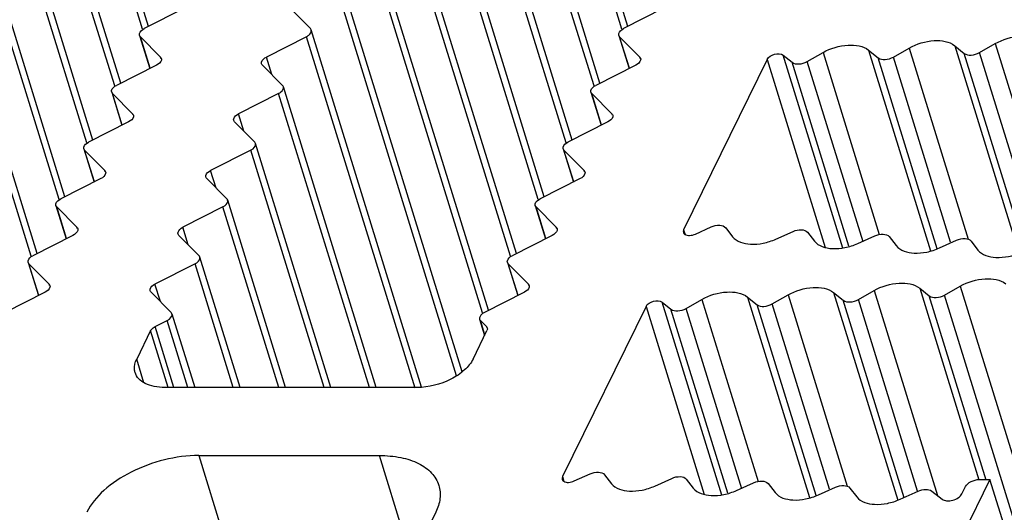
# Model space of a CAD drawing. Header units: millimetres. Extents: x 0 to 594, y 0 to 420.
# Tile 97 of 117: x 521.34 to 534.28, y 180.42 to 186.89. Entities that reach past the tile are written whole.
import ezdxf

# ---------------------------------------------------------------- set-up
doc = ezdxf.new("R2010")
doc.units = ezdxf.units.MM
doc.header["$LTSCALE"] = 32.67
doc.layers.get('0').update_dxf_attribs({"linetype": 'CONTINUOUS'})
doc.layers.add('3_ALL_AXES', color=7, linetype='CONTINUOUS')

msp = doc.modelspace()

# ---------------------------------------------------------------- linework, layer by layer
at = {"color": 7, "linetype": 'CONTINUOUS'}
for p, q in [((523.11504, 182.85935), (523.2748, 182.94035)), ((527.39113, 182.94035), (527.47139, 182.85935)), ((523.05679, 182.80661), (522.87338, 182.43287)), ((527.29447, 182.43287), (527.47788, 182.80661))]:
    msp.add_line(p, q, dxfattribs=at)
at = {"color": 9, "linetype": 'CONTINUOUS'}
for p, q in [((523.28754, 182.0599), (523.05679, 182.80661)), ((523.36209, 182.0599), (523.11504, 182.85935)), ((527.47139, 182.85935), (527.4772, 182.84055))]:
    msp.add_line(p, q, dxfattribs=at)
at = {"color": 7, "linetype": 'CONTINUOUS'}
msp.add_open_spline([(523.05679, 182.80661), (523.05932, 182.81177), (523.07394, 182.83406), (523.09657, 182.84999), (523.11504, 182.85935)], degree=3, knots=[0, 0, 0, 0, 0.21730292, 1, 1, 1, 1], dxfattribs=at)
for points in [[(527.47139, 182.85935), (527.47615, 182.85455), (527.48, 182.84851), (527.482, 182.84204)], [(527.482, 182.84204), (527.48552, 182.83068), (527.48312, 182.81728), (527.47788, 182.80661)]]:
    msp.add_open_spline(points, degree=3, dxfattribs=at)
at = {"layer": '3_ALL_AXES', "color": 7, "linetype": 'CONTINUOUS'}
for p, q in [((523.02909, 186.80382), (521.42964, 191.97965)), ((529.32915, 186.80382), (527.7297, 191.97965)), ((522.66304, 186.05789), (521.06359, 191.23372)), ((528.9631, 186.05789), (527.36365, 191.23372)), ((522.29699, 185.31196), (520.69754, 190.48778)), ((528.59705, 185.31196), (526.9976, 190.48778)), ((521.93094, 184.56603), (520.33149, 189.74185)), ((528.231, 184.56603), (526.63155, 189.74185)), ((521.56489, 183.8201), (519.96544, 188.99592)), ((527.86495, 183.8201), (526.2655, 188.99592)), ((527.4989, 183.07416), (525.89945, 188.24999)), ((527.15231, 182.26526), (525.5334, 187.50406)), ((523.49994, 187.04254), (522.97311, 186.77544)), ((524.89204, 187.04254), (525.15673, 186.77544)), ((529.8, 187.04254), (529.27317, 186.77544)), ((526.61852, 182.06212), (525.16735, 186.75813)), ((522.91073, 186.68726), (523.04532, 186.2517)), ((522.92134, 186.66994), (523.18624, 186.40263)), ((525.10496, 186.66994), (524.57771, 186.40263)), ((529.21078, 186.68726), (529.34538, 186.2517)), ((529.2214, 186.66994), (529.4863, 186.40263)), ((532.81977, 186.40248), (533.02682, 186.52037)), ((533.62637, 186.55144), (533.75207, 186.45041)), ((533.95193, 186.46075), (534.15897, 186.57864)), ((531.16078, 186.37002), (530.06289, 184.13278)), ((531.37187, 186.427), (531.48775, 186.33386)), ((531.68761, 186.34421), (531.89466, 186.4621)), ((532.49416, 186.4932), (532.61991, 186.39213)), ((523.13389, 186.2966), (522.60706, 186.02951)), ((524.52599, 186.2966), (524.79068, 186.02951)), ((529.43395, 186.2966), (528.90712, 186.02951)), ((526.02265, 182.0599), (524.8013, 186.01219)), ((522.54468, 185.94132), (522.67927, 185.50577)), ((522.55529, 185.92401), (522.82019, 185.6567)), ((524.73891, 185.92401), (524.21166, 185.6567)), ((528.84473, 185.94132), (528.97933, 185.50577)), ((528.85535, 185.92401), (529.12025, 185.6567)), ((522.76784, 185.55067), (522.24101, 185.28358)), ((524.15994, 185.55067), (524.42463, 185.28358)), ((529.0679, 185.55067), (528.54107, 185.28358)), ((525.42609, 182.0599), (524.43525, 185.26626)), ((522.17863, 185.19539), (522.31322, 184.75984)), ((522.18924, 185.17807), (522.45414, 184.91077)), ((524.37286, 185.17807), (523.84561, 184.91077)), ((528.47868, 185.19539), (528.61328, 184.75984)), ((528.4893, 185.17807), (528.7542, 184.91077)), ((522.40179, 184.80474), (521.87496, 184.53765)), ((523.79389, 184.80474), (524.05858, 184.53765)), ((528.70185, 184.80474), (528.17502, 184.53765)), ((521.81258, 184.44946), (521.94717, 184.0139)), ((521.82319, 184.43214), (522.08809, 184.16484)), ((524.00681, 184.43214), (523.47956, 184.16484)), ((524.82953, 182.0599), (524.0692, 184.52033)), ((528.11263, 184.44946), (528.24723, 184.0139)), ((528.12325, 184.43214), (528.38815, 184.16484)), ((530.21807, 184.0758), (530.42536, 184.16894)), ((522.03574, 184.05881), (521.50891, 183.79172)), ((523.42784, 184.05881), (523.69253, 183.79172)), ((528.3358, 184.05881), (527.80897, 183.79172)), ((530.61507, 184.15859), (530.70641, 184.0407)), ((531.27539, 184.0096), (531.50033, 184.11067)), ((531.69003, 184.10032), (531.78138, 183.98243)), ((532.35044, 183.95136), (532.57529, 184.05239)), ((532.765, 184.04205), (532.85634, 183.92416)), ((533.42547, 183.89312), (533.65026, 183.99412)), ((533.83997, 183.98378), (533.93084, 183.86648)), ((521.44653, 183.70353), (521.58112, 183.26797)), ((521.45714, 183.68621), (521.72204, 183.41891)), ((523.64076, 183.68621), (523.11351, 183.41891)), ((524.23297, 182.0599), (523.70315, 183.7744)), ((527.74658, 183.70353), (527.88118, 183.26797)), ((527.7572, 183.68621), (528.0221, 183.41891)), ((533.49177, 183.27422), (533.69776, 183.39151)), ((521.66969, 183.31288), (521.14286, 183.04578)), ((523.06179, 183.31288), (523.32648, 183.04578)), ((527.96975, 183.31288), (527.44292, 183.04578)), ((531.22745, 183.15768), (531.4345, 183.27557)), ((532.03405, 183.30663), (532.15975, 183.2056)), ((532.35961, 183.21595), (532.56665, 183.33384)), ((533.16624, 183.36488), (533.29191, 183.26387)), ((529.77955, 183.1822), (529.89543, 183.08906)), ((530.09529, 183.0994), (530.30234, 183.2173)), ((530.90184, 183.2484), (531.02759, 183.14733)), ((523.33718, 183.02852), (523.6365, 182.0599)), ((529.56846, 183.12522), (528.47058, 180.88797)), ((527.38051, 182.95766), (527.44678, 182.74323)), ((526.55881, 182.0599), (523.24299, 182.0599)), ((523.68836, 181.16555), (526.06465, 181.16555)), ((528.62575, 180.83099), (528.83304, 180.92413)), ((529.02275, 180.91379), (529.11409, 180.7959)), ((529.68307, 180.76479), (529.90801, 180.86586)), ((530.09772, 180.85552), (530.18906, 180.73762)), ((530.75812, 180.70656), (530.98297, 180.80759)), ((534.08903, 180.8504), (533.63147, 179.91799)), ((533.95087, 180.8504), (534.08903, 180.8504)), ((548.61301, 133.85079), (534.08903, 180.8504)), ((531.17268, 180.79724), (531.26402, 180.67936)), ((531.83315, 180.64831), (532.05794, 180.74932)), ((532.24765, 180.73897), (532.33853, 180.62168)), ((532.90765, 180.59065), (533.14552, 180.69752)), ((533.32425, 180.69809), (533.45933, 180.59238)), ((533.7212, 180.66392), (533.76696, 180.75716)), ((526.80387, 180.41962), (526.51901, 179.83913))]:
    msp.add_line(p, q, dxfattribs=at)
at = {"layer": '3_ALL_AXES', "color": 9, "linetype": 'CONTINUOUS'}
for p, q in [((522.95039, 186.76842), (521.36726, 191.89146)), ((529.25045, 186.76842), (527.66731, 191.89146)), ((522.58434, 186.02249), (521.0012, 191.14553)), ((528.8844, 186.02249), (527.30126, 191.14553)), ((522.21829, 185.27656), (520.63515, 190.3996)), ((528.51835, 185.27656), (526.93521, 190.3996)), ((521.85224, 184.53063), (520.2691, 189.65367)), ((528.1523, 184.53063), (526.56916, 189.65367)), ((521.48619, 183.78469), (519.90305, 188.90773)), ((527.78625, 183.78469), (526.20311, 188.90773)), ((527.4202, 183.03876), (525.83706, 188.1618)), ((527.07904, 182.21228), (525.47101, 187.41587)), ((523.04987, 186.25401), (522.92134, 186.66994)), ((526.53212, 182.05165), (525.10496, 186.66994)), ((529.34993, 186.25401), (529.2214, 186.66994)), ((533.02682, 186.52037), (533.80323, 184.00791)), ((533.6264, 186.55141), (534.46869, 183.82578)), ((534.15898, 186.57865), (534.99164, 183.88414)), ((523.19204, 186.38386), (523.18624, 186.40263)), ((524.64876, 186.17272), (524.57771, 186.40263)), ((529.4921, 186.38386), (529.4863, 186.40263)), ((531.16078, 186.37002), (531.92442, 183.89887)), ((532.15552, 183.89113), (531.37187, 186.427)), ((531.89466, 186.4621), (532.63374, 184.07045)), ((532.49424, 186.49314), (533.30885, 183.85708)), ((533.39507, 183.88372), (532.61991, 186.39213)), ((533.57153, 183.96979), (532.81977, 186.40248)), ((534.5549, 183.85243), (533.75207, 186.45041)), ((534.73085, 183.94017), (533.95193, 186.46075)), ((532.23502, 183.9157), (531.48775, 186.33386)), ((532.42038, 183.97298), (531.68761, 186.34421)), ((522.68382, 185.50807), (522.55529, 185.92401)), ((525.93301, 182.0599), (524.73891, 185.92401)), ((528.98388, 185.50807), (528.85535, 185.92401)), ((522.82599, 185.63793), (522.82019, 185.6567)), ((524.28271, 185.42679), (524.21166, 185.6567)), ((529.12605, 185.63793), (529.12025, 185.6567)), ((522.31777, 184.76214), (522.18924, 185.17807)), ((525.33645, 182.0599), (524.37286, 185.17807)), ((528.61783, 184.76214), (528.4893, 185.17807)), ((522.45994, 184.892), (522.45414, 184.91077)), ((523.91666, 184.68086), (523.84561, 184.91077)), ((528.76, 184.892), (528.7542, 184.91077)), ((521.95172, 184.01621), (521.82319, 184.43214)), ((524.73989, 182.0599), (524.00681, 184.43214)), ((528.25178, 184.01621), (528.12325, 184.43214)), ((522.09389, 184.14607), (522.08809, 184.16484)), ((523.55061, 183.93493), (523.47956, 184.16484)), ((528.39395, 184.14607), (528.38815, 184.16484)), ((530.06289, 184.13278), (530.0821, 184.07064)), ((521.58567, 183.27028), (521.45714, 183.68621)), ((524.14333, 182.0599), (523.64076, 183.68621)), ((527.88573, 183.27028), (527.7572, 183.68621)), ((521.72784, 183.40014), (521.72204, 183.41891)), ((523.18456, 183.189), (523.11351, 183.41891)), ((528.0279, 183.40014), (528.0221, 183.41891)), ((533.69776, 183.39151), (548.22174, 136.3919)), ((531.4345, 183.27557), (532.21091, 180.76311)), ((532.03408, 183.30661), (532.87637, 180.58098)), ((532.56666, 183.33384), (533.39932, 180.63934)), ((533.16624, 183.36488), (533.94394, 180.84826)), ((534.04043, 180.84167), (533.29191, 183.26387)), ((548.01575, 136.27461), (533.49177, 183.27422)), ((530.5632, 180.64632), (529.77955, 183.1822)), ((530.30234, 183.2173), (531.04142, 180.82565)), ((530.90193, 183.24833), (531.71653, 180.61228)), ((531.80275, 180.63892), (531.02759, 183.14733)), ((531.97921, 180.72499), (531.22745, 183.15768)), ((532.96259, 180.60762), (532.15975, 183.2056)), ((533.13853, 180.69536), (532.35961, 183.21595)), ((529.56846, 183.12522), (530.3321, 180.65406)), ((530.6427, 180.67089), (529.89543, 183.08906)), ((530.82806, 180.72817), (530.09529, 183.0994)), ((523.54687, 182.0599), (523.2748, 182.94035)), ((527.45001, 182.74981), (527.39113, 182.94035)), ((522.96943, 182.12206), (522.87338, 182.43287)), ((523.68836, 181.16555), (525.06545, 176.70926)), ((526.49373, 179.77704), (526.06465, 181.16555)), ((528.47058, 180.88797), (528.48978, 180.82584))]:
    msp.add_line(p, q, dxfattribs=at)
at = {"layer": '3_ALL_AXES', "color": 7, "linetype": 'CONTINUOUS'}
for points, knots in [([(522.91078, 186.68727), (522.90857, 186.69444), (522.90896, 186.73432), (522.94607, 186.76173), (522.97311, 186.77544)], [0, 0, 0, 0, 0.1982389, 1, 1, 1, 1]), ([(525.10496, 186.66994), (525.11555, 186.67531), (525.14634, 186.69355), (525.17479, 186.73386), (525.16729, 186.75811)], [0, 0, 0, 0, 0.31865481, 1, 1, 1, 1]), ([(529.21084, 186.68727), (529.20862, 186.69444), (529.20902, 186.73432), (529.24612, 186.76173), (529.27317, 186.77544)], [0, 0, 0, 0, 0.1982389, 1, 1, 1, 1]), ([(534.15897, 186.57864), (534.25872, 186.63544), (534.45968, 186.69724), (534.68653, 186.66758), (534.75856, 186.60968)], [0, 0, 0, 0, 0.55397803, 1, 1, 1, 1]), ([(531.89466, 186.4621), (531.99439, 186.51888), (532.1953, 186.58065), (532.42214, 186.55109), (532.49416, 186.4932)], [0, 0, 0, 0, 0.55394462, 1, 1, 1, 1]), ([(533.02682, 186.52037), (533.12656, 186.57716), (533.3275, 186.63895), (533.55434, 186.60933), (533.62637, 186.55144)], [0, 0, 0, 0, 0.55396375, 1, 1, 1, 1]), ([(523.19676, 186.38532), (523.19899, 186.37811), (523.19852, 186.33794), (523.16113, 186.31041), (523.13389, 186.2966)], [0, 0, 0, 0, 0.1981289, 1, 1, 1, 1]), ([(524.51529, 186.31428), (524.51311, 186.32147), (524.51358, 186.36138), (524.55064, 186.38888), (524.57771, 186.40263)], [0, 0, 0, 0, 0.19842178, 1, 1, 1, 1]), ([(529.49682, 186.38532), (529.49905, 186.37811), (529.49857, 186.33794), (529.46119, 186.31041), (529.43395, 186.2966)], [0, 0, 0, 0, 0.1981289, 1, 1, 1, 1]), ([(531.16078, 186.37002), (531.17829, 186.40571), (531.2532, 186.44685), (531.34233, 186.45074), (531.37187, 186.427)], [0, 0, 0, 0, 0.51193418, 1, 1, 1, 1]), ([(532.61991, 186.39213), (532.64392, 186.37284), (532.71953, 186.36293), (532.78652, 186.38355), (532.81977, 186.40248)], [0, 0, 0, 0, 0.4460011, 1, 1, 1, 1]), ([(533.75207, 186.45041), (533.77608, 186.43111), (533.85169, 186.4212), (533.91868, 186.44182), (533.95193, 186.46075)], [0, 0, 0, 0, 0.4460011, 1, 1, 1, 1]), ([(531.48775, 186.33386), (531.51176, 186.31456), (531.58737, 186.30465), (531.65436, 186.32528), (531.68761, 186.34421)], [0, 0, 0, 0, 0.44600119, 1, 1, 1, 1]), ([(522.54473, 185.94134), (522.54252, 185.94851), (522.54291, 185.98839), (522.58002, 186.0158), (522.60706, 186.02951)], [0, 0, 0, 0, 0.1982389, 1, 1, 1, 1]), ([(524.73891, 185.92401), (524.7495, 185.92937), (524.78029, 185.94762), (524.80874, 185.98793), (524.80124, 186.01217)], [0, 0, 0, 0, 0.31865481, 1, 1, 1, 1]), ([(528.84479, 185.94134), (528.84257, 185.94851), (528.84297, 185.98839), (528.88007, 186.0158), (528.90712, 186.02951)], [0, 0, 0, 0, 0.1982389, 1, 1, 1, 1]), ([(522.83071, 185.63939), (522.83294, 185.63218), (522.83247, 185.59201), (522.79508, 185.56448), (522.76784, 185.55067)], [0, 0, 0, 0, 0.1981289, 1, 1, 1, 1]), ([(524.14924, 185.56835), (524.14706, 185.57554), (524.14753, 185.61545), (524.18459, 185.64295), (524.21166, 185.6567)], [0, 0, 0, 0, 0.19842178, 1, 1, 1, 1]), ([(529.13077, 185.63939), (529.133, 185.63218), (529.13252, 185.59201), (529.09514, 185.56448), (529.0679, 185.55067)], [0, 0, 0, 0, 0.1981289, 1, 1, 1, 1]), ([(522.17868, 185.19541), (522.17647, 185.20257), (522.17686, 185.24246), (522.21397, 185.26987), (522.24101, 185.28358)], [0, 0, 0, 0, 0.1982389, 1, 1, 1, 1]), ([(524.37286, 185.17807), (524.38345, 185.18344), (524.41424, 185.20169), (524.44269, 185.24199), (524.43519, 185.26624)], [0, 0, 0, 0, 0.31865481, 1, 1, 1, 1]), ([(528.47874, 185.19541), (528.47652, 185.20257), (528.47692, 185.24246), (528.51402, 185.26987), (528.54107, 185.28358)], [0, 0, 0, 0, 0.1982389, 1, 1, 1, 1]), ([(522.46466, 184.89346), (522.46689, 184.88625), (522.46642, 184.84608), (522.42903, 184.81855), (522.40179, 184.80474)], [0, 0, 0, 0, 0.1981289, 1, 1, 1, 1]), ([(523.78319, 184.82242), (523.78101, 184.82961), (523.78148, 184.86952), (523.81854, 184.89702), (523.84561, 184.91077)], [0, 0, 0, 0, 0.19842178, 1, 1, 1, 1]), ([(528.76472, 184.89346), (528.76695, 184.88625), (528.76647, 184.84608), (528.72909, 184.81855), (528.70185, 184.80474)], [0, 0, 0, 0, 0.1981289, 1, 1, 1, 1]), ([(521.81263, 184.44948), (521.81042, 184.45664), (521.81081, 184.49653), (521.84792, 184.52393), (521.87496, 184.53765)], [0, 0, 0, 0, 0.1982389, 1, 1, 1, 1]), ([(524.00681, 184.43214), (524.0174, 184.43751), (524.04819, 184.45575), (524.07664, 184.49606), (524.06914, 184.52031)], [0, 0, 0, 0, 0.31865481, 1, 1, 1, 1]), ([(528.11269, 184.44948), (528.11047, 184.45664), (528.11087, 184.49653), (528.14797, 184.52393), (528.17502, 184.53765)], [0, 0, 0, 0, 0.1982389, 1, 1, 1, 1]), ([(523.41714, 184.07648), (523.41496, 184.08368), (523.41542, 184.12359), (523.45249, 184.15109), (523.47956, 184.16484)], [0, 0, 0, 0, 0.19842178, 1, 1, 1, 1]), ([(530.42536, 184.16894), (530.45989, 184.18445), (530.52457, 184.2002), (530.59776, 184.18092), (530.61507, 184.15859)], [0, 0, 0, 0, 0.57263137, 1, 1, 1, 1]), ([(522.09861, 184.14752), (522.10084, 184.14032), (522.10037, 184.10015), (522.06298, 184.07262), (522.03574, 184.05881)], [0, 0, 0, 0, 0.1981289, 1, 1, 1, 1]), ([(528.39867, 184.14752), (528.4009, 184.14032), (528.40042, 184.10015), (528.36304, 184.07262), (528.3358, 184.05881)], [0, 0, 0, 0, 0.1981289, 1, 1, 1, 1]), ([(530.05878, 184.09719), (530.06187, 184.08698), (530.08568, 184.06121), (530.14717, 184.05379), (530.19413, 184.06504), (530.21807, 184.0758)], [0, 0, 0, 0, 0.18299781, 0.55000156, 1, 1, 1, 1]), ([(530.70641, 184.0407), (530.75831, 183.97372), (530.91612, 183.93217), (531.11105, 183.95083), (531.22202, 183.98562), (531.27539, 184.0096)], [0, 0, 0, 0, 0.42574404, 0.70601561, 1, 1, 1, 1]), ([(531.50033, 184.11067), (531.53485, 184.12618), (531.59953, 184.14193), (531.67273, 184.12265), (531.69003, 184.10032)], [0, 0, 0, 0, 0.57263107, 1, 1, 1, 1]), ([(532.57529, 184.05239), (532.60982, 184.06791), (532.6745, 184.08365), (532.7477, 184.06438), (532.765, 184.04205)], [0, 0, 0, 0, 0.57263107, 1, 1, 1, 1]), ([(531.78138, 183.98243), (531.83328, 183.91544), (531.99112, 183.87389), (532.18608, 183.89257), (532.29706, 183.92738), (532.35044, 183.95136)], [0, 0, 0, 0, 0.42574619, 0.70602152, 1, 1, 1, 1]), ([(532.85634, 183.92416), (532.90825, 183.85716), (533.06611, 183.81561), (533.2611, 183.8343), (533.37208, 183.86913), (533.42547, 183.89312)], [0, 0, 0, 0, 0.42574633, 0.706025, 1, 1, 1, 1]), ([(533.65026, 183.99412), (533.68479, 184.00964), (533.74947, 184.02538), (533.82267, 184.00611), (533.83997, 183.98378)], [0, 0, 0, 0, 0.5726311, 1, 1, 1, 1]), ([(521.44658, 183.70355), (521.44437, 183.71071), (521.44476, 183.75059), (521.48187, 183.778), (521.50891, 183.79172)], [0, 0, 0, 0, 0.1982389, 1, 1, 1, 1]), ([(527.74664, 183.70355), (527.74442, 183.71071), (527.74482, 183.75059), (527.78192, 183.778), (527.80897, 183.79172)], [0, 0, 0, 0, 0.1982389, 1, 1, 1, 1]), ([(533.93084, 183.86648), (533.98275, 183.79949), (534.14062, 183.75794), (534.3356, 183.77663), (534.44659, 183.81146), (534.49997, 183.83545)], [0, 0, 0, 0, 0.42574824, 0.70602656, 1, 1, 1, 1]), ([(523.64076, 183.68621), (523.65135, 183.69158), (523.68214, 183.70982), (523.71059, 183.75013), (523.70309, 183.77438)], [0, 0, 0, 0, 0.31865481, 1, 1, 1, 1]), ([(521.73256, 183.40159), (521.73479, 183.39438), (521.73432, 183.35421), (521.69693, 183.32669), (521.66969, 183.31288)], [0, 0, 0, 0, 0.1981289, 1, 1, 1, 1]), ([(523.05109, 183.33055), (523.04891, 183.33774), (523.04937, 183.37765), (523.08644, 183.40515), (523.11351, 183.41891)], [0, 0, 0, 0, 0.19842178, 1, 1, 1, 1]), ([(528.03261, 183.40159), (528.03485, 183.39438), (528.03437, 183.35421), (527.99699, 183.32669), (527.96975, 183.31288)], [0, 0, 0, 0, 0.1981289, 1, 1, 1, 1]), ([(532.56665, 183.33384), (532.6664, 183.39063), (532.86736, 183.45243), (533.09421, 183.42278), (533.16624, 183.36488)], [0, 0, 0, 0, 0.55397803, 1, 1, 1, 1]), ([(533.69776, 183.39151), (533.79751, 183.44831), (533.99847, 183.5101), (534.22531, 183.48044), (534.29735, 183.42255)], [0, 0, 0, 0, 0.55397931, 1, 1, 1, 1]), ([(530.30234, 183.2173), (530.40207, 183.27408), (530.60299, 183.33585), (530.82982, 183.30629), (530.90184, 183.2484)], [0, 0, 0, 0, 0.55394462, 1, 1, 1, 1]), ([(531.4345, 183.27557), (531.53424, 183.33236), (531.73518, 183.39414), (531.96202, 183.36453), (532.03405, 183.30663)], [0, 0, 0, 0, 0.55396375, 1, 1, 1, 1]), ([(533.29191, 183.26387), (533.31592, 183.24458), (533.39153, 183.23467), (533.45852, 183.25529), (533.49177, 183.27422)], [0, 0, 0, 0, 0.44600111, 1, 1, 1, 1]), ([(529.56846, 183.12522), (529.58597, 183.16091), (529.66088, 183.20205), (529.75001, 183.20594), (529.77955, 183.1822)], [0, 0, 0, 0, 0.51193418, 1, 1, 1, 1]), ([(531.02759, 183.14733), (531.0516, 183.12803), (531.12721, 183.11812), (531.1942, 183.13874), (531.22745, 183.15768)], [0, 0, 0, 0, 0.4460011, 1, 1, 1, 1]), ([(532.15975, 183.2056), (532.18376, 183.1863), (532.25937, 183.1764), (532.32636, 183.19702), (532.35961, 183.21595)], [0, 0, 0, 0, 0.4460011, 1, 1, 1, 1]), ([(523.2748, 182.94035), (523.28538, 182.94571), (523.31614, 182.96394), (523.34466, 183.00428), (523.33707, 183.02849)], [0, 0, 0, 0, 0.31872902, 1, 1, 1, 1]), ([(527.44292, 183.04578), (527.43233, 183.04041), (527.40152, 183.02223), (527.37307, 182.98192), (527.38057, 182.95768)], [0, 0, 0, 0, 0.31877958, 1, 1, 1, 1]), ([(529.89543, 183.08906), (529.91944, 183.06976), (529.99505, 183.05985), (530.06204, 183.08047), (530.09529, 183.0994)], [0, 0, 0, 0, 0.44600119, 1, 1, 1, 1]), ([(522.85276, 182.25572), (522.84857, 182.2693), (522.83693, 182.32896), (522.85307, 182.39148), (522.87338, 182.43287)], [0, 0, 0, 0, 0.23564973, 1, 1, 1, 1]), ([(527.29447, 182.43287), (527.26782, 182.37855), (527.17951, 182.27447), (526.93942, 182.11852), (526.71134, 182.0599), (526.55881, 182.0599)], [0, 0, 0, 0, 0.21222204, 0.46498254, 1, 1, 1, 1]), ([(523.24299, 182.0599), (523.19603, 182.0599), (523.10757, 182.06737), (522.98868, 182.1047), (522.8981, 182.1668), (522.86199, 182.22585), (522.85276, 182.25572)], [0, 0, 0, 0, 0.30375218, 0.56998946, 0.7977859, 1, 1, 1, 1]), ([(523.68836, 181.16555), (523.53689, 181.16555), (523.2292, 181.12405), (522.8023, 180.9674), (522.44671, 180.73619), (522.27034, 180.52824), (522.21703, 180.41962)], [0, 0, 0, 0, 0.26470468, 0.53665016, 0.78854618, 1, 1, 1, 1]), ([(526.06465, 181.16555), (526.15858, 181.16555), (526.3355, 181.15062), (526.57327, 181.07595), (526.75442, 180.95175), (526.82665, 180.83366), (526.84511, 180.77392)], [0, 0, 0, 0, 0.30375218, 0.56998946, 0.7977859, 1, 1, 1, 1]), ([(528.83304, 180.92413), (528.86757, 180.93965), (528.93225, 180.95539), (529.00545, 180.93612), (529.02275, 180.91379)], [0, 0, 0, 0, 0.57263137, 1, 1, 1, 1]), ([(528.46646, 180.85239), (528.46955, 180.84218), (528.49336, 180.8164), (528.55485, 180.80898), (528.60181, 180.82024), (528.62575, 180.83099)], [0, 0, 0, 0, 0.18299781, 0.55000156, 1, 1, 1, 1]), ([(529.90801, 180.86586), (529.94254, 180.88138), (530.00722, 180.89712), (530.08041, 180.87785), (530.09772, 180.85552)], [0, 0, 0, 0, 0.57263107, 1, 1, 1, 1]), ([(530.98297, 180.80759), (531.0175, 180.8231), (531.08218, 180.83885), (531.15538, 180.81958), (531.17268, 180.79724)], [0, 0, 0, 0, 0.57263107, 1, 1, 1, 1]), ([(533.76696, 180.75716), (533.78138, 180.78656), (533.84245, 180.83266), (533.91274, 180.8504), (533.95087, 180.8504)], [0, 0, 0, 0, 0.4619649, 1, 1, 1, 1]), ([(526.84511, 180.77392), (526.86206, 180.71904), (526.87115, 180.5941), (526.83192, 180.47678), (526.80387, 180.41962)], [0, 0, 0, 0, 0.47424511, 1, 1, 1, 1]), ([(529.11409, 180.7959), (529.16599, 180.72891), (529.3238, 180.68736), (529.51873, 180.70603), (529.6297, 180.74081), (529.68307, 180.76479)], [0, 0, 0, 0, 0.42574404, 0.70601561, 1, 1, 1, 1]), ([(530.18906, 180.73762), (530.24096, 180.67063), (530.3988, 180.62909), (530.59376, 180.64776), (530.70474, 180.68257), (530.75812, 180.70656)], [0, 0, 0, 0, 0.42574619, 0.70602152, 1, 1, 1, 1]), ([(531.26402, 180.67936), (531.31593, 180.61236), (531.47379, 180.57081), (531.66878, 180.5895), (531.77976, 180.62433), (531.83315, 180.64831)], [0, 0, 0, 0, 0.42574633, 0.706025, 1, 1, 1, 1]), ([(532.05794, 180.74932), (532.09247, 180.76483), (532.15715, 180.78058), (532.23035, 180.7613), (532.24765, 180.73897)], [0, 0, 0, 0, 0.5726311, 1, 1, 1, 1]), ([(533.14552, 180.69752), (533.17668, 180.71152), (533.23704, 180.72633), (533.30282, 180.71487), (533.32425, 180.69809)], [0, 0, 0, 0, 0.55661378, 1, 1, 1, 1]), ([(532.33853, 180.62168), (532.39044, 180.55468), (532.5483, 180.51314), (532.74328, 180.53183), (532.85427, 180.56666), (532.90765, 180.59065)], [0, 0, 0, 0, 0.42574824, 0.70602656, 1, 1, 1, 1]), ([(533.45933, 180.59238), (533.47616, 180.57925), (533.5258, 180.5662), (533.60171, 180.57582), (533.67312, 180.60709), (533.7112, 180.64353), (533.7212, 180.66392)], [0, 0, 0, 0, 0.2168966, 0.49005161, 0.76926871, 1, 1, 1, 1])]:
    msp.add_open_spline(points, degree=3, knots=knots, dxfattribs=at)
for points in [[(525.16729, 186.75811), (525.16529, 186.76457), (525.1615, 186.77064), (525.15673, 186.77544)], [(522.92134, 186.66994), (522.91658, 186.67474), (522.91278, 186.68081), (522.91078, 186.68727)], [(529.2214, 186.66994), (529.21663, 186.67474), (529.21284, 186.68081), (529.21084, 186.68727)], [(523.18624, 186.40263), (523.19098, 186.39783), (523.19476, 186.39177), (523.19676, 186.38532)], [(529.4863, 186.40263), (529.49104, 186.39783), (529.49482, 186.39177), (529.49682, 186.38532)], [(524.52599, 186.2966), (524.52115, 186.3015), (524.5173, 186.30769), (524.51529, 186.31428)], [(524.80124, 186.01217), (524.79924, 186.01864), (524.79545, 186.02471), (524.79068, 186.02951)], [(522.55529, 185.92401), (522.55053, 185.92881), (522.54673, 185.93488), (522.54473, 185.94134)], [(528.85535, 185.92401), (528.85058, 185.92881), (528.84679, 185.93488), (528.84479, 185.94134)], [(522.82019, 185.6567), (522.82493, 185.6519), (522.82871, 185.64584), (522.83071, 185.63939)], [(529.12025, 185.6567), (529.12499, 185.6519), (529.12877, 185.64584), (529.13077, 185.63939)], [(524.15994, 185.55067), (524.1551, 185.55556), (524.15124, 185.56176), (524.14924, 185.56835)], [(524.43519, 185.26624), (524.43319, 185.27271), (524.4294, 185.27877), (524.42463, 185.28358)], [(522.18924, 185.17807), (522.18448, 185.18288), (522.18068, 185.18895), (522.17868, 185.19541)], [(528.4893, 185.17807), (528.48453, 185.18288), (528.48074, 185.18895), (528.47874, 185.19541)], [(522.45414, 184.91077), (522.45888, 184.90596), (522.46266, 184.89991), (522.46466, 184.89346)], [(523.79389, 184.80474), (523.78905, 184.80963), (523.78519, 184.81583), (523.78319, 184.82242)], [(528.7542, 184.91077), (528.75894, 184.90596), (528.76272, 184.89991), (528.76472, 184.89346)], [(521.82319, 184.43214), (521.81843, 184.43695), (521.81463, 184.44302), (521.81263, 184.44948)], [(524.06914, 184.52031), (524.06714, 184.52677), (524.06335, 184.53284), (524.05858, 184.53765)], [(528.12325, 184.43214), (528.11848, 184.43695), (528.11469, 184.44302), (528.11269, 184.44948)], [(522.08809, 184.16484), (522.09283, 184.16003), (522.09661, 184.15398), (522.09861, 184.14752)], [(528.38815, 184.16484), (528.39289, 184.16003), (528.39667, 184.15398), (528.39867, 184.14752)], [(523.42784, 184.05881), (523.423, 184.0637), (523.41914, 184.06989), (523.41714, 184.07648)], [(530.06289, 184.13278), (530.05763, 184.12206), (530.05532, 184.10862), (530.05878, 184.09719)], [(523.70309, 183.77438), (523.70109, 183.78084), (523.6973, 183.78691), (523.69253, 183.79172)], [(521.45714, 183.68621), (521.45238, 183.69102), (521.44858, 183.69708), (521.44658, 183.70355)], [(527.7572, 183.68621), (527.75243, 183.69102), (527.74864, 183.69708), (527.74664, 183.70355)], [(521.72204, 183.41891), (521.72678, 183.4141), (521.73056, 183.40804), (521.73256, 183.40159)], [(528.0221, 183.41891), (528.02684, 183.4141), (528.03062, 183.40804), (528.03261, 183.40159)], [(523.06179, 183.31288), (523.05694, 183.31777), (523.05309, 183.32396), (523.05109, 183.33055)], [(523.33707, 183.02849), (523.33505, 183.03494), (523.33124, 183.04098), (523.32648, 183.04578)], [(527.38057, 182.95768), (527.38257, 182.95122), (527.38636, 182.94515), (527.39113, 182.94035)], [(528.47058, 180.88797), (528.46532, 180.87725), (528.463, 180.86382), (528.46646, 180.85239)]]:
    msp.add_open_spline(points, degree=3, dxfattribs=at)

doc.saveas('drawing.dxf')
